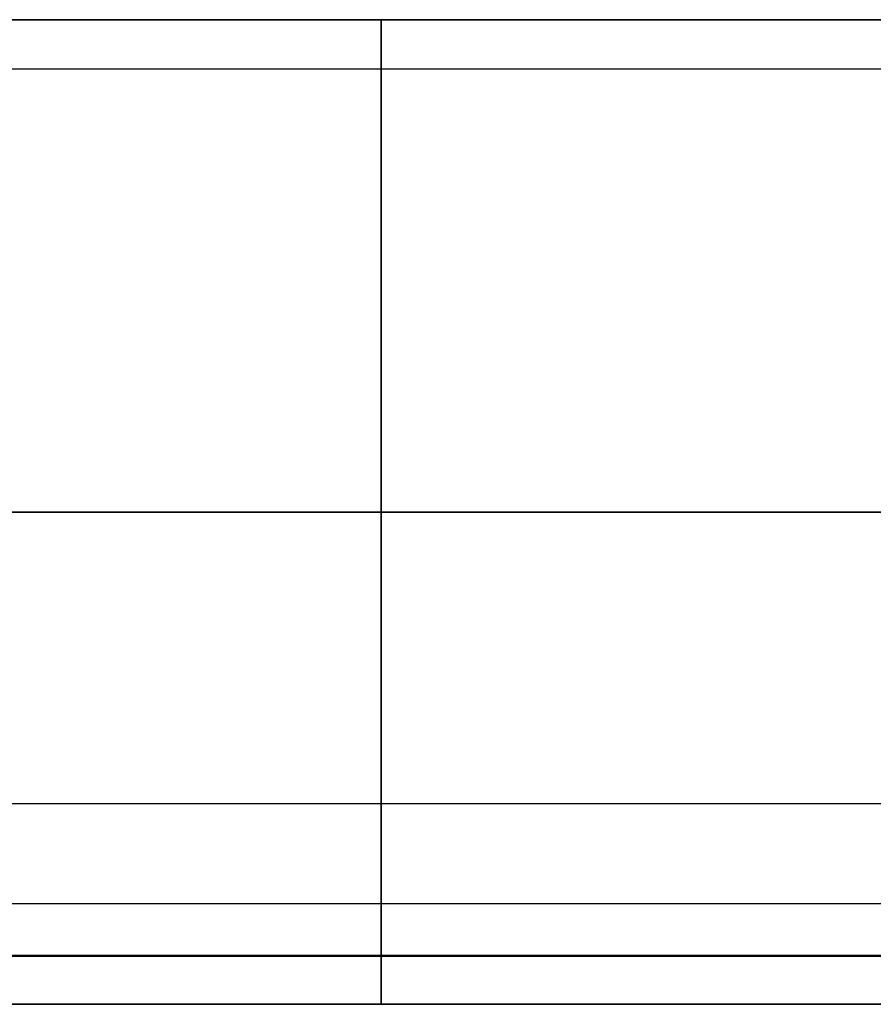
# Model space of a CAD drawing. Header units: millimetres. Extents: x -5 to 795, y 0 to 250.
# Tile 7 of 55: x 11 to 20, y 0 to 10. Entities that reach past the tile are written whole.
import ezdxf

# ---------------------------------------------------------------- set-up
doc = ezdxf.new("R2010")
doc.units = ezdxf.units.MM
doc.layers.add('Plant box - Two tier - Ferm Living', color=7, linetype='Continuous', true_color=0x000000)

msp = doc.modelspace()

# ---------------------------------------------------------------- linework, layer by layer
at = {"layer": 'Plant box - Two tier - Ferm Living'}
for p, q in [((11.449, 10, 674.419), (10.953, 10, 674.29)), ((10.953, 10, 5.556), (11.449, 10, 5.426)), ((11.948, 10, 674.532), (11.449, 10, 674.419)), ((11.449, 10, 5.426), (11.948, 10, 5.314)), ((12.451, 10, 674.628), (11.948, 10, 674.532)), ((11.948, 10, 5.314), (12.451, 10, 5.218)), ((12.958, 10, 674.706), (12.451, 10, 674.628)), ((12.451, 10, 5.218), (12.958, 10, 5.14)), ((13.466, 10, 674.767), (12.958, 10, 674.706)), ((12.958, 10, 5.14), (13.466, 10, 5.079)), ((13.976, 10, 674.811), (13.466, 10, 674.767)), ((13.466, 10, 5.079), (13.976, 10, 5.035)), ((14.488, 10, 674.837), (13.976, 10, 674.811)), ((13.976, 10, 5.035), (14.488, 10, 5.009)), ((15, 10, 674.846), (14.488, 10, 674.837)), ((14.488, 10, 5.009), (15, 10, 5)), ((15, 10, 5), (775, 10, 5)), ((775, 10, 674.846), (15, 10, 674.846)), ((15, 9.995, 5.217), (15, 10, 5.043)), ((15, 10, 5.043), (15, 9.998, 4.87)), ((15, 9.998, 674.976), (15, 10, 674.802)), ((15, 10, 674.802), (15, 9.995, 674.629)), ((15, 9.998, 4.87), (15, 9.991, 4.696)), ((15, 9.991, 675.149), (15, 9.998, 674.976)), ((15, 9.985, 5.39), (15, 9.995, 5.217)), ((15, 9.995, 674.629), (15, 9.985, 674.456)), ((15, 9.991, 4.696), (15, 9.977, 4.523)), ((15, 9.977, 675.322), (15, 9.991, 675.149)), ((15, 9.968, 5.563), (15, 9.985, 5.39)), ((15, 9.985, 674.456), (15, 9.968, 674.283)), ((15, 9.977, 4.523), (15, 9.958, 4.351)), ((15, 9.958, 675.495), (15, 9.977, 675.322)), ((15, 9.946, 5.735), (15, 9.968, 5.563)), ((15, 9.968, 674.283), (15, 9.946, 674.111)), ((15, 9.958, 4.351), (15, 9.932, 4.179)), ((15, 9.932, 675.667), (15, 9.958, 675.495)), ((15, 9.917, 5.906), (15, 9.946, 5.735)), ((15, 9.946, 674.111), (15, 9.917, 673.94)), ((15, 9.932, 4.179), (15, 9.901, 4.009)), ((15, 9.901, 675.837), (15, 9.932, 675.667)), ((15, 9.883, 6.076), (15, 9.917, 5.906)), ((15, 9.917, 673.94), (15, 9.883, 673.769)), ((15, 9.901, 4.009), (15, 9.863, 3.839)), ((15, 9.863, 676.007), (15, 9.901, 675.837)), ((15, 9.842, 6.245), (15, 9.883, 6.076)), ((15, 9.883, 673.769), (15, 9.842, 673.601)), ((15, 9.863, 3.839), (15, 9.82, 3.671)), ((15, 9.82, 676.175), (15, 9.863, 676.007)), ((15, 9.796, 6.412), (15, 9.842, 6.245)), ((15, 9.842, 673.601), (15, 9.796, 673.433)), ((15, 9.82, 3.671), (15, 9.771, 3.505)), ((15, 9.771, 676.341), (15, 9.82, 676.175)), ((15, 9.744, 6.578), (15, 9.796, 6.412)), ((15, 9.796, 673.433), (15, 9.744, 673.268)), ((15, 9.771, 3.505), (15, 9.716, 3.34)), ((15, 9.716, 676.506), (15, 9.771, 676.341)), ((15, 9.687, 6.742), (15, 9.744, 6.578)), ((15, 9.744, 673.268), (15, 9.687, 673.104)), ((15, 9.716, 3.34), (15, 9.656, 3.177)), ((15, 9.656, 676.669), (15, 9.716, 676.506)), ((15, 9.624, 6.903), (15, 9.687, 6.742)), ((15, 9.687, 673.104), (15, 9.624, 672.942)), ((15, 9.656, 3.177), (15, 9.59, 3.017)), ((15, 9.59, 676.829), (15, 9.656, 676.669)), ((15, 9.555, 7.063), (15, 9.624, 6.903)), ((15, 9.624, 672.942), (15, 9.555, 672.783)), ((15, 9.59, 3.017), (15, 9.518, 2.859)), ((15, 9.518, 676.987), (15, 9.59, 676.829)), ((15, 9.48, 7.22), (15, 9.555, 7.063)), ((15, 9.555, 672.783), (15, 9.48, 672.626)), ((15, 9.518, 2.859), (15, 9.441, 2.703)), ((15, 9.441, 677.143), (15, 9.518, 676.987)), ((2.179, 9.5, 159.5), (787.821, 9.5, 159.5)), ((15, 9.401, 7.374), (15, 9.48, 7.22)), ((15, 9.48, 672.626), (15, 9.401, 672.472)), ((15, 9.441, 2.703), (15, 9.359, 2.55)), ((15, 9.359, 677.296), (15, 9.441, 677.143)), ((15, 9.316, 7.525), (15, 9.401, 7.374)), ((15, 9.401, 672.472), (15, 9.316, 672.321)), ((15, 9.359, 2.55), (15, 9.271, 2.4)), ((15, 9.271, 677.445), (15, 9.359, 677.296)), ((15, 9.225, 7.673), (15, 9.316, 7.525)), ((15, 9.316, 672.321), (15, 9.225, 672.173)), ((15, 9.271, 2.4), (15, 9.178, 2.254)), ((15, 9.178, 677.592), (15, 9.271, 677.445)), ((15, 9.13, 7.818), (15, 9.225, 7.673)), ((15, 9.225, 672.173), (15, 9.13, 672.028)), ((15, 9.178, 2.254), (15, 9.08, 2.11)), ((15, 9.08, 677.735), (15, 9.178, 677.592)), ((15, 9.03, 7.96), (15, 9.13, 7.818)), ((15, 9.13, 672.028), (15, 9.03, 671.886)), ((15, 9.08, 2.11), (15, 8.978, 1.971)), ((15, 8.978, 677.875), (15, 9.08, 677.735)), ((15, 8.925, 8.098), (15, 9.03, 7.96)), ((15, 9.03, 671.886), (15, 8.925, 671.748)), ((15, 8.978, 1.971), (15, 8.87, 1.834)), ((15, 8.87, 678.011), (15, 8.978, 677.875)), ((15, 8.815, 8.232), (15, 8.925, 8.098)), ((15, 8.925, 671.748), (15, 8.815, 671.613)), ((15, 8.87, 1.834), (15, 8.758, 1.702)), ((15, 8.758, 678.144), (15, 8.87, 678.011)), ((15, 8.7, 8.363), (15, 8.815, 8.232)), ((15, 8.815, 671.613), (15, 8.7, 671.483)), ((15, 8.758, 1.702), (15, 8.641, 1.573)), ((15, 8.641, 678.272), (15, 8.758, 678.144)), ((15, 8.581, 8.489), (15, 8.7, 8.363)), ((15, 8.7, 671.483), (15, 8.581, 671.357)), ((15, 8.641, 1.573), (15, 8.52, 1.449)), ((15, 8.52, 678.397), (15, 8.641, 678.272)), ((15, 8.458, 8.611), (15, 8.581, 8.489)), ((15, 8.581, 671.357), (15, 8.458, 671.234)), ((15, 8.52, 1.449), (15, 8.395, 1.329)), ((15, 8.395, 678.517), (15, 8.52, 678.397)), ((15, 8.331, 8.729), (15, 8.458, 8.611)), ((15, 8.458, 671.234), (15, 8.331, 671.117)), ((15, 8.395, 1.329), (15, 8.265, 1.214)), ((15, 8.265, 678.632), (15, 8.395, 678.517)), ((15, 8.199, 8.843), (15, 8.331, 8.729)), ((15, 8.331, 671.117), (15, 8.199, 671.003)), ((15, 8.265, 1.214), (15, 8.132, 1.102)), ((15, 8.132, 678.743), (15, 8.265, 678.632)), ((15, 8.064, 8.951), (15, 8.199, 8.843)), ((15, 8.199, 671.003), (15, 8.064, 670.895)), ((15, 8.132, 1.102), (15, 7.995, 0.996)), ((15, 7.995, 678.85), (15, 8.132, 678.743)), ((15, 7.925, 9.055), (15, 8.064, 8.951)), ((15, 8.064, 670.895), (15, 7.925, 670.791)), ((15, 7.995, 0.996), (15, 7.854, 0.895)), ((15, 7.854, 678.951), (15, 7.995, 678.85)), ((15, 7.782, 9.154), (15, 7.925, 9.055)), ((15, 7.925, 670.791), (15, 7.782, 670.691)), ((15, 7.854, 0.895), (15, 7.71, 0.798)), ((15, 7.71, 679.048), (15, 7.854, 678.951)), ((15, 7.636, 9.248), (15, 7.782, 9.154)), ((15, 7.782, 670.691), (15, 7.636, 670.597)), ((15, 7.71, 0.798), (15, 7.562, 0.706)), ((15, 7.562, 679.139), (15, 7.71, 679.048)), ((15, 7.487, 9.337), (15, 7.636, 9.248)), ((15, 7.636, 670.597), (15, 7.487, 670.508)), ((15, 7.562, 0.706), (15, 7.412, 0.62)), ((15, 7.412, 679.226), (15, 7.562, 679.139)), ((15, 7.335, 9.421), (15, 7.487, 9.337)), ((15, 7.487, 670.508), (15, 7.335, 670.425)), ((15, 7.412, 0.62), (15, 7.258, 0.539)), ((15, 7.258, 679.307), (15, 7.412, 679.226)), ((15, 7.181, 9.499), (15, 7.335, 9.421)), ((15, 7.335, 670.425), (15, 7.181, 670.346)), ((15, 7.258, 0.539), (15, 7.102, 0.463)), ((15, 7.102, 679.382), (15, 7.258, 679.307)), ((15, 7.023, 9.572), (15, 7.181, 9.499)), ((15, 7.181, 670.346), (15, 7.023, 670.273)), ((15, 7.102, 0.463), (15, 6.943, 0.393)), ((15, 6.943, 679.453), (15, 7.102, 679.382)), ((15, 6.863, 9.64), (15, 7.023, 9.572)), ((15, 7.023, 670.273), (15, 6.863, 670.206)), ((15, 6.943, 0.393), (15, 6.782, 0.328)), ((15, 6.782, 679.517), (15, 6.943, 679.453)), ((15, 6.701, 9.702), (15, 6.863, 9.64)), ((15, 6.863, 670.206), (15, 6.701, 670.144)), ((15, 6.782, 0.328), (15, 6.619, 0.269)), ((15, 6.619, 679.576), (15, 6.782, 679.517)), ((15, 6.537, 9.758), (15, 6.701, 9.702)), ((15, 6.701, 670.144), (15, 6.537, 670.088)), ((15, 6.619, 0.269), (15, 6.454, 0.216)), ((15, 6.454, 679.63), (15, 6.619, 679.576)), ((15, 6.371, 9.808), (15, 6.537, 9.758)), ((15, 6.537, 670.088), (15, 6.371, 670.037)), ((15, 6.454, 0.216), (15, 6.287, 0.169)), ((15, 6.287, 679.677), (15, 6.454, 679.63)), ((15, 6.203, 9.853), (15, 6.371, 9.808)), ((15, 6.371, 670.037), (15, 6.203, 669.993)), ((15, 6.287, 0.169), (15, 6.119, 0.127)), ((15, 6.119, 679.719), (15, 6.287, 679.677)), ((15, 6.034, 9.892), (15, 6.203, 9.853)), ((15, 6.203, 669.993), (15, 6.034, 669.954)), ((15, 6.119, 0.127), (15, 5.949, 0.091)), ((15, 5.949, 679.755), (15, 6.119, 679.719)), ((15, 5.863, 9.925), (15, 6.034, 9.892)), ((15, 6.034, 669.954), (15, 5.863, 669.921)), ((15, 5.949, 0.091), (15, 5.778, 0.061)), ((15, 5.778, 679.785), (15, 5.949, 679.755)), ((15, 5.692, 9.952), (15, 5.863, 9.925)), ((15, 5.863, 669.921), (15, 5.692, 669.894)), ((15, 5.778, 0.061), (15, 5.606, 0.037)), ((15, 5.606, 679.809), (15, 5.778, 679.785)), ((15, 5.52, 9.973), (15, 5.692, 9.952)), ((15, 5.692, 669.894), (15, 5.52, 669.873)), ((15, 5.606, 0.037), (15, 5.433, 0.019)), ((15, 5.433, 679.827), (15, 5.606, 679.809)), ((15, 5.347, 9.988), (15, 5.52, 9.973)), ((15, 5.52, 669.873), (15, 5.347, 669.858)), ((15, 5.433, 0.019), (15, 5.26, 0.007)), ((15, 5.26, 679.839), (15, 5.433, 679.827)), ((15, 5.174, 9.997), (15, 5.347, 9.988)), ((15, 5.347, 669.858), (15, 5.174, 669.849)), ((15, 5.26, 0.007), (15, 5.087, 0.001)), ((15, 5.087, 679.845), (15, 5.26, 679.839)), ((15, 5, 10), (15, 5.174, 9.997)), ((15, 5.174, 669.849), (15, 5, 669.846)), ((11.602, 5, 679.555), (10.931, 5, 679.427)), ((10.931, 5, 0.418), (11.602, 5, 0.291)), ((11.449, 5, 674.419), (10.953, 5, 674.29)), ((10.953, 5, 5.556), (11.449, 5, 5.426)), ((11.331, 5, 669.149), (11.016, 5, 669.018)), ((11.016, 5, 10.828), (11.331, 5, 10.697)), ((11.651, 5, 669.268), (11.331, 5, 669.149)), ((11.331, 5, 10.697), (11.651, 5, 10.577)), ((11.948, 5, 674.532), (11.449, 5, 674.419)), ((11.449, 5, 5.426), (11.948, 5, 5.314)), ((12.277, 5, 679.66), (11.602, 5, 679.555)), ((11.602, 5, 0.291), (12.277, 5, 0.186)), ((11.975, 5, 669.377), (11.651, 5, 669.268)), ((11.651, 5, 10.577), (11.975, 5, 10.469)), ((12.451, 5, 674.628), (11.948, 5, 674.532)), ((11.948, 5, 5.314), (12.451, 5, 5.218)), ((12.302, 5, 669.475), (11.975, 5, 669.377)), ((11.975, 5, 10.469), (12.302, 5, 10.371)), ((12.955, 5, 679.741), (12.277, 5, 679.66)), ((12.277, 5, 0.186), (12.955, 5, 0.105)), ((12.632, 5, 669.561), (12.302, 5, 669.475)), ((12.302, 5, 10.371), (12.632, 5, 10.284)), ((12.958, 5, 674.706), (12.451, 5, 674.628)), ((12.451, 5, 5.218), (12.958, 5, 5.14)), ((12.965, 5, 669.637), (12.632, 5, 669.561)), ((12.632, 5, 10.284), (12.965, 5, 10.209)), ((13.635, 5, 679.799), (12.955, 5, 679.741)), ((12.955, 5, 0.105), (13.635, 5, 0.047)), ((13.466, 5, 674.767), (12.958, 5, 674.706)), ((12.958, 5, 5.14), (13.466, 5, 5.079)), ((13.301, 5, 669.7), (12.965, 5, 669.637)), ((12.965, 5, 10.209), (13.301, 5, 10.145)), ((13.638, 5, 669.753), (13.301, 5, 669.7)), ((13.301, 5, 10.145), (13.638, 5, 10.093)), ((13.976, 5, 674.811), (13.466, 5, 674.767)), ((13.466, 5, 5.079), (13.976, 5, 5.035)), ((14.317, 5, 679.834), (13.635, 5, 679.799)), ((13.635, 5, 0.047), (14.317, 5, 0.012)), ((13.977, 5, 669.793), (13.638, 5, 669.753)), ((13.638, 5, 10.093), (13.977, 5, 10.052)), ((14.488, 5, 674.837), (13.976, 5, 674.811)), ((13.976, 5, 5.035), (14.488, 5, 5.009)), ((14.318, 5, 669.823), (13.977, 5, 669.793)), ((13.977, 5, 10.052), (14.318, 5, 10.023)), ((15, 5, 679.846), (14.317, 5, 679.834)), ((14.317, 5, 0.012), (15, 5)), ((14.659, 5, 669.84), (14.318, 5, 669.823)), ((14.318, 5, 10.023), (14.659, 5, 10.006)), ((15, 5, 674.846), (14.488, 5, 674.837)), ((14.488, 5, 5.009), (15, 5, 5)), ((15, 5, 669.846), (14.659, 5, 669.84)), ((14.659, 5, 10.006), (15, 5, 10)), ((15, 5.087, 0.001), (15, 4.913, 0.001)), ((15, 4.913, 679.845), (15, 5.087, 679.845)), ((15, 5, 10), (775, 5, 10)), ((15, 4.826, 9.997), (15, 5, 10)), ((775, 5, 669.846), (15, 5, 669.846)), ((15, 5, 669.846), (15, 4.826, 669.849)), ((15, 5), (775, 5)), ((775, 5, 679.846), (15, 5, 679.846)), ((15, 5, 5), (775, 5, 5)), ((775, 5, 674.846), (15, 5, 674.846)), ((5, 5, 155), (785, 5, 155)), ((5, 5, 164), (785, 5, 164)), ((15, 4.913, 0.001), (15, 4.74, 0.007)), ((15, 4.74, 679.839), (15, 4.913, 679.845)), ((15, 4.653, 9.988), (15, 4.826, 9.997)), ((15, 4.826, 669.849), (15, 4.653, 669.858)), ((15, 4.74, 0.007), (15, 4.567, 0.019)), ((15, 4.567, 679.827), (15, 4.74, 679.839)), ((15, 4.48, 9.973), (15, 4.653, 9.988)), ((15, 4.653, 669.858), (15, 4.48, 669.873)), ((15, 4.567, 0.019), (15, 4.394, 0.037)), ((15, 4.394, 679.809), (15, 4.567, 679.827)), ((15, 4.308, 9.952), (15, 4.48, 9.973)), ((15, 4.48, 669.873), (15, 4.308, 669.894)), ((15, 4.394, 0.037), (15, 4.222, 0.061)), ((15, 4.222, 679.785), (15, 4.394, 679.809)), ((15, 4.137, 9.925), (15, 4.308, 9.952)), ((15, 4.308, 669.894), (15, 4.137, 669.921)), ((15, 4.222, 0.061), (15, 4.051, 0.091)), ((15, 4.051, 679.755), (15, 4.222, 679.785)), ((15, 3.966, 9.892), (15, 4.137, 9.925)), ((15, 4.137, 669.921), (15, 3.966, 669.954)), ((15, 4.051, 0.091), (15, 3.881, 0.127)), ((15, 3.881, 679.719), (15, 4.051, 679.755)), ((15, 3.797, 9.853), (15, 3.966, 9.892)), ((15, 3.966, 669.954), (15, 3.797, 669.993)), ((15, 3.881, 0.127), (15, 3.713, 0.169)), ((15, 3.713, 679.677), (15, 3.881, 679.719)), ((15, 3.629, 9.808), (15, 3.797, 9.853)), ((15, 3.797, 669.993), (15, 3.629, 670.037)), ((15, 3.713, 0.169), (15, 3.546, 0.216)), ((15, 3.546, 679.63), (15, 3.713, 679.677)), ((15, 3.463, 9.758), (15, 3.629, 9.808)), ((15, 3.629, 670.037), (15, 3.463, 670.088)), ((15, 3.546, 0.216), (15, 3.381, 0.269)), ((15, 3.381, 679.576), (15, 3.546, 679.63)), ((15, 3.299, 9.702), (15, 3.463, 9.758)), ((15, 3.463, 670.088), (15, 3.299, 670.144)), ((15, 3.381, 0.269), (15, 3.218, 0.328)), ((15, 3.218, 679.517), (15, 3.381, 679.576)), ((15, 3.137, 9.64), (15, 3.299, 9.702)), ((15, 3.299, 670.144), (15, 3.137, 670.206)), ((15, 3.218, 0.328), (15, 3.057, 0.393)), ((15, 3.057, 679.453), (15, 3.218, 679.517)), ((15, 2.977, 9.572), (15, 3.137, 9.64)), ((15, 3.137, 670.206), (15, 2.977, 670.273)), ((15, 3.057, 0.393), (15, 2.898, 0.463)), ((15, 2.898, 679.382), (15, 3.057, 679.453)), ((15, 2.819, 9.499), (15, 2.977, 9.572)), ((15, 2.977, 670.273), (15, 2.819, 670.346)), ((15, 2.898, 0.463), (15, 2.742, 0.539)), ((15, 2.742, 679.307), (15, 2.898, 679.382)), ((15, 2.665, 9.421), (15, 2.819, 9.499)), ((15, 2.819, 670.346), (15, 2.665, 670.425)), ((15, 2.742, 0.539), (15, 2.588, 0.62)), ((15, 2.588, 679.226), (15, 2.742, 679.307)), ((15, 2.513, 9.337), (15, 2.665, 9.421)), ((15, 2.665, 670.425), (15, 2.513, 670.508)), ((15, 2.588, 0.62), (15, 2.438, 0.706)), ((15, 2.438, 679.139), (15, 2.588, 679.226)), ((15, 2.364, 9.248), (15, 2.513, 9.337)), ((15, 2.513, 670.508), (15, 2.364, 670.597)), ((15, 2.438, 0.706), (15, 2.29, 0.798)), ((15, 2.29, 679.048), (15, 2.438, 679.139)), ((15, 2.218, 9.154), (15, 2.364, 9.248)), ((15, 2.364, 670.597), (15, 2.218, 670.691)), ((15, 2.29, 0.798), (15, 2.146, 0.895)), ((15, 2.146, 678.951), (15, 2.29, 679.048)), ((15, 2.075, 9.055), (15, 2.218, 9.154)), ((15, 2.218, 670.691), (15, 2.075, 670.791)), ((15, 2.146, 0.895), (15, 2.005, 0.996)), ((15, 2.005, 678.85), (15, 2.146, 678.951)), ((-3, 2.041, 682), (793, 2.041, 682)), ((-3, 2.041, 750), (793, 2.041, 750)), ((-3, 2.041, 715), (793, 2.041, 715)), ((15, 1.936, 8.951), (15, 2.075, 9.055)), ((15, 2.075, 670.791), (15, 1.936, 670.895)), ((15, 2.005, 0.996), (15, 1.868, 1.102)), ((15, 1.868, 678.743), (15, 2.005, 678.85)), ((15, 1.801, 8.843), (15, 1.936, 8.951)), ((15, 1.936, 670.895), (15, 1.801, 671.003)), ((15, 1.868, 1.102), (15, 1.735, 1.214)), ((15, 1.735, 678.632), (15, 1.868, 678.743)), ((15, 1.669, 8.729), (15, 1.801, 8.843)), ((15, 1.801, 671.003), (15, 1.669, 671.117)), ((15, 1.735, 1.214), (15, 1.605, 1.329)), ((15, 1.605, 678.517), (15, 1.735, 678.632)), ((15, 1.542, 8.611), (15, 1.669, 8.729)), ((15, 1.669, 671.117), (15, 1.542, 671.234)), ((15, 1.605, 1.329), (15, 1.48, 1.449)), ((15, 1.48, 678.397), (15, 1.605, 678.517)), ((15, 1.419, 8.489), (15, 1.542, 8.611)), ((15, 1.542, 671.234), (15, 1.419, 671.357)), ((15, 1.48, 1.449), (15, 1.359, 1.573)), ((15, 1.359, 678.272), (15, 1.48, 678.397)), ((15, 1.3, 8.363), (15, 1.419, 8.489)), ((15, 1.419, 671.357), (15, 1.3, 671.483)), ((15, 1.359, 1.573), (15, 1.242, 1.702)), ((15, 1.242, 678.144), (15, 1.359, 678.272)), ((15, 1.185, 8.232), (15, 1.3, 8.363)), ((15, 1.3, 671.483), (15, 1.185, 671.613)), ((15, 1.242, 1.702), (15, 1.13, 1.834)), ((15, 1.13, 678.011), (15, 1.242, 678.144)), ((15, 1.075, 8.098), (15, 1.185, 8.232)), ((15, 1.185, 671.613), (15, 1.075, 671.748)), ((15, 1.13, 1.834), (15, 1.022, 1.971)), ((15, 1.022, 677.875), (15, 1.13, 678.011)), ((793, 1.02, 750), (-3, 1.02, 750)), ((15, 0.97, 7.96), (15, 1.075, 8.098)), ((15, 1.075, 671.748), (15, 0.97, 671.886)), ((15, 1.022, 1.971), (15, 0.92, 2.11)), ((15, 0.92, 677.735), (15, 1.022, 677.875)), ((15, 0.87, 7.818), (15, 0.97, 7.96)), ((15, 0.97, 671.886), (15, 0.87, 672.028)), ((15, 0.92, 2.11), (15, 0.822, 2.254)), ((15, 0.822, 677.592), (15, 0.92, 677.735)), ((15, 0.775, 7.673), (15, 0.87, 7.818)), ((15, 0.87, 672.028), (15, 0.775, 672.173)), ((15, 0.822, 2.254), (15, 0.729, 2.4)), ((15, 0.729, 677.445), (15, 0.822, 677.592)), ((15, 0.684, 7.525), (15, 0.775, 7.673)), ((15, 0.775, 672.173), (15, 0.684, 672.321)), ((15, 0.729, 2.4), (15, 0.641, 2.55)), ((15, 0.641, 677.296), (15, 0.729, 677.445)), ((15, 0.599, 7.374), (15, 0.684, 7.525)), ((15, 0.684, 672.321), (15, 0.599, 672.472)), ((15, 0.641, 2.55), (15, 0.559, 2.703)), ((15, 0.559, 677.143), (15, 0.641, 677.296)), ((15, 0.52, 7.22), (15, 0.599, 7.374)), ((15, 0.599, 672.472), (15, 0.52, 672.626)), ((15, 0.559, 2.703), (15, 0.482, 2.859)), ((15, 0.482, 676.987), (15, 0.559, 677.143)), ((15, 0.445, 7.063), (15, 0.52, 7.22)), ((15, 0.52, 672.626), (15, 0.445, 672.783)), ((0, 0.49, 164.093), (789.992, 0.49, 164.093)), ((0, 0.49, 166.093), (789.992, 0.49, 166.093)), ((789.992, 0.49, 165.093), (0, 0.49, 165.093)), ((2.179, 0.5, 159.5), (787.821, 0.5, 159.5)), ((15, 0.482, 2.859), (15, 0.41, 3.017)), ((15, 0.41, 676.829), (15, 0.482, 676.987)), ((15, 0.376, 6.903), (15, 0.445, 7.063)), ((15, 0.445, 672.783), (15, 0.376, 672.942)), ((15, 0.41, 3.017), (15, 0.344, 3.177)), ((15, 0.344, 676.669), (15, 0.41, 676.829)), ((15, 0.313, 6.742), (15, 0.376, 6.903)), ((15, 0.376, 672.942), (15, 0.313, 673.104)), ((15, 0.344, 3.177), (15, 0.284, 3.34)), ((15, 0.284, 676.506), (15, 0.344, 676.669)), ((15, 0.256, 6.578), (15, 0.313, 6.742)), ((15, 0.313, 673.104), (15, 0.256, 673.268)), ((15, 0.284, 3.34), (15, 0.229, 3.505)), ((15, 0.229, 676.341), (15, 0.284, 676.506)), ((15, 0.204, 6.412), (15, 0.256, 6.578)), ((15, 0.256, 673.268), (15, 0.204, 673.433)), ((15, 0.229, 3.505), (15, 0.18, 3.671)), ((15, 0.18, 676.175), (15, 0.229, 676.341)), ((15, 0.158, 6.245), (15, 0.204, 6.412)), ((15, 0.204, 673.433), (15, 0.158, 673.601)), ((15, 0.18, 3.671), (15, 0.137, 3.839)), ((15, 0.137, 676.007), (15, 0.18, 676.175)), ((15, 0.117, 6.076), (15, 0.158, 6.245)), ((15, 0.158, 673.601), (15, 0.117, 673.769)), ((15, 0.137, 3.839), (15, 0.099, 4.009)), ((15, 0.099, 675.837), (15, 0.137, 676.007)), ((15, 0.083, 5.906), (15, 0.117, 6.076)), ((15, 0.117, 673.769), (15, 0.083, 673.94)), ((-5, 0, 680), (795, 0, 680)), ((-5, 0, 715), (795, 0, 715)), ((793, 0, 750), (-3, 0, 750)), ((11.449, 0, 674.419), (10.953, 0, 674.29)), ((10.953, 0, 5.556), (11.449, 0, 5.426)), ((11.948, 0, 674.532), (11.449, 0, 674.419)), ((11.449, 0, 5.426), (11.948, 0, 5.314)), ((12.451, 0, 674.628), (11.948, 0, 674.532)), ((11.948, 0, 5.314), (12.451, 0, 5.218)), ((12.958, 0, 674.706), (12.451, 0, 674.628)), ((12.451, 0, 5.218), (12.958, 0, 5.14)), ((13.466, 0, 674.767), (12.958, 0, 674.706)), ((12.958, 0, 5.14), (13.466, 0, 5.079)), ((13.976, 0, 674.811), (13.466, 0, 674.767)), ((13.466, 0, 5.079), (13.976, 0, 5.035)), ((14.488, 0, 674.837), (13.976, 0, 674.811)), ((13.976, 0, 5.035), (14.488, 0, 5.009)), ((15, 0, 674.846), (14.488, 0, 674.837)), ((14.488, 0, 5.009), (15, 0, 5)), ((15, 0.099, 4.009), (15, 0.068, 4.179)), ((15, 0.068, 675.667), (15, 0.099, 675.837)), ((15, 0.054, 5.735), (15, 0.083, 5.906)), ((15, 0.083, 673.94), (15, 0.054, 674.111)), ((15, 0.068, 4.179), (15, 0.042, 4.351)), ((15, 0.042, 675.495), (15, 0.068, 675.667)), ((15, 0.032, 5.563), (15, 0.054, 5.735)), ((15, 0.054, 674.111), (15, 0.032, 674.283)), ((15, 0.042, 4.351), (15, 0.023, 4.523)), ((15, 0.023, 675.322), (15, 0.042, 675.495)), ((15, 0.015, 5.39), (15, 0.032, 5.563)), ((15, 0.032, 674.283), (15, 0.015, 674.456)), ((15, 0.023, 4.523), (15, 0.009, 4.696)), ((15, 0.009, 675.149), (15, 0.023, 675.322)), ((15, 0.005, 5.217), (15, 0.015, 5.39)), ((15, 0.015, 674.456), (15, 0.005, 674.629)), ((15, 0.009, 4.696), (15, 0.002, 4.87)), ((15, 0.002, 674.976), (15, 0.009, 675.149)), ((15, 0, 5.043), (15, 0.005, 5.217)), ((15, 0.005, 674.629), (15, 0, 674.802)), ((15, 0.002, 4.87), (15, 0, 5.043)), ((15, 0, 674.802), (15, 0.002, 674.976)), ((15, 0, 5), (775, 0, 5)), ((775, 0, 674.846), (15, 0, 674.846))]:
    msp.add_line(p, q, dxfattribs=at)

doc.saveas('drawing.dxf')
